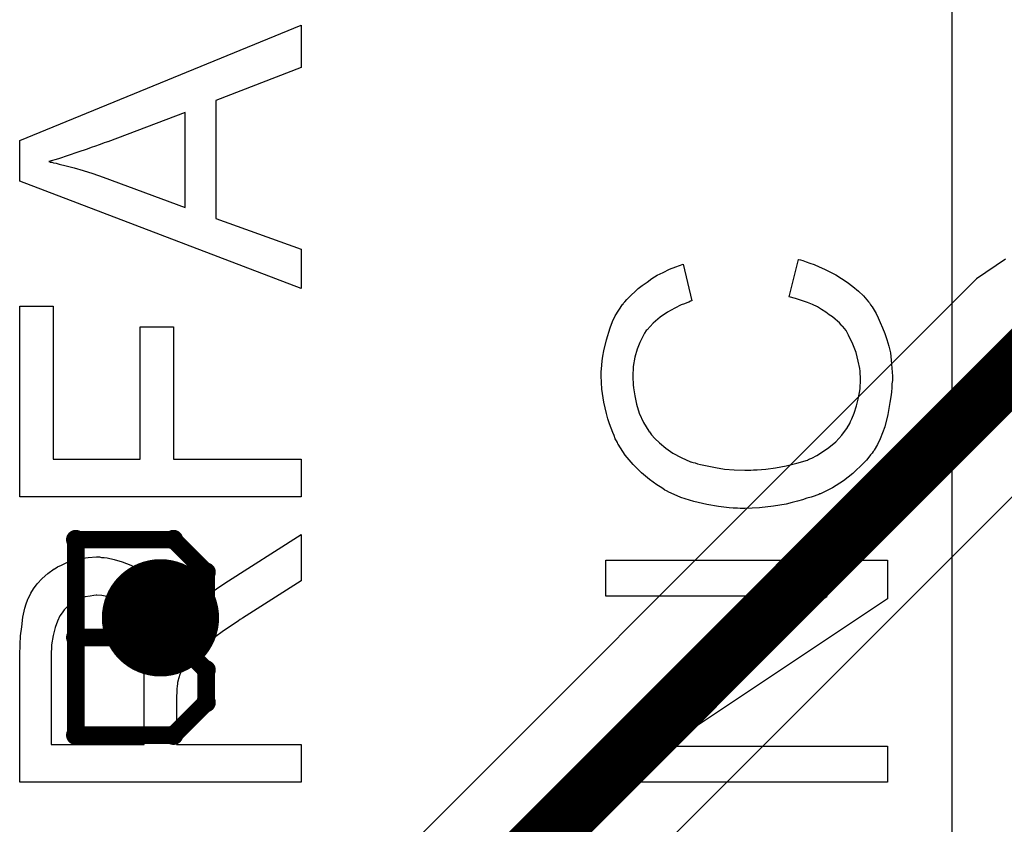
# Model space of a CAD drawing. Extents: x -1.5 to 9, y -3 to 5.
# Tile 123 of 256: x 0.126 to 0.294, y 2.968 to 3.105. Entities that reach past the tile are written whole.
import ezdxf

# ---------------------------------------------------------------- set-up
doc = ezdxf.new("R2010")
doc.units = 0
doc.layers.get('0').update_dxf_attribs({"linetype": 'CONTINUOUS'})
for name, color, linetype in [('qfn16-30-34-a_copper_signal_1', 1, 'CONTINUOUS'), ('qfn16-30-34-a_copper_signal_2', 1, 'CONTINUOUS'), ('qfn16-30-34-a_copper_signal_bot', 5, 'CONTINUOUS'), ('qfn16-30-34-a_copper_signal_top', 1, 'CONTINUOUS'), ('qfn16-30-34-a_drawing_1', 1, 'CONTINUOUS'), ('qfn16-30-34-a_drillmap_1', 1, 'CONTINUOUS'), ('qfn16-30-34-a_legend_top', 2, 'CONTINUOUS'), ('qfn16-30-34-a_pth_drill', 1, 'CONTINUOUS')]:
    doc.layers.add(name, color=color, linetype=linetype)

# ---------------------------------------------------------------- blocks, each defined once
blk = doc.blocks.new('D29')
at = {"const_width": 0.01}
blk.add_lwpolyline([(-0.005, 0, 1), (0.005, 0, 1)], format="xyb", close=True, dxfattribs=at)
blk = doc.blocks.new('D64')
at = {"const_width": 0.005}
blk.add_lwpolyline([(-0.0025, 0, 1), (0.0025, 0, 1)], format="xyb", close=True, dxfattribs=at)
blk = doc.blocks.new('D69')
at = {"const_width": 0.001667}
blk.add_lwpolyline([(-0.000833, 0, 1), (0.000833, 0, 1)], format="xyb", close=True, dxfattribs=at)
blk = doc.blocks.new('D44')
at = {"const_width": 0.0025}
blk.add_lwpolyline([(-0.00125, 0, 1), (0.00125, 0, 1)], format="xyb", close=True, dxfattribs=at)

msp = doc.modelspace()

# ---------------------------------------------------------------- linework, layer by layer
at = {"layer": 'qfn16-30-34-a_copper_signal_2', "color": 1}
msp.add_lwpolyline([(0.285, 3.2225), (0.285, 2.93211)], dxfattribs=at)
at = {"layer": 'qfn16-30-34-a_copper_signal_bot', "color": 5}
for points in [[(0.294147, 3.06413), (0.289186, 3.060814), (0.167234, 2.938863)], [(0.188863, 2.917234), (0.306335, 3.034706)]]:
    msp.add_lwpolyline(points, dxfattribs=at)
at = {"layer": 'qfn16-30-34-a_copper_signal_bot', "color": 5, "const_width": 0.01}
msp.add_lwpolyline([(0.15, 2.9), (0.3, 3.05)], dxfattribs=at)
at = {"layer": 'qfn16-30-34-a_drawing_1', "color": 1, "const_width": 0.003}
for points in [[(0.135559, 3.016328), (0.135559, 2.983006)], [(0.15222, 3.016328), (0.135559, 3.016328)], [(0.157774, 3.010774), (0.15222, 3.016328)], [(0.157774, 3.005221), (0.157774, 3.010774)], [(0.15222, 2.999667), (0.157774, 3.005221)], [(0.15222, 2.999667), (0.135559, 2.999667)], [(0.135559, 2.999667), (0.15222, 2.999667)], [(0.157774, 2.994113), (0.15222, 2.999667)], [(0.157774, 2.988559), (0.157774, 2.994113)], [(0.15222, 2.983006), (0.157774, 2.988559)], [(0.135559, 2.983006), (0.15222, 2.983006)]]:
    msp.add_lwpolyline(points, dxfattribs=at)
at = {"layer": 'qfn16-30-34-a_drillmap_1', "color": 1, "const_width": 0.005}
for points in [[(0.15, 2.998), (0.15, 3.008)], [(0.145, 3.003), (0.155, 3.003)]]:
    msp.add_lwpolyline(points, dxfattribs=at)
at = {"layer": 'qfn16-30-34-a_legend_top', "color": 2}
for points in [[(0.174012, 3.096797), (0.159438, 3.091176), (0.159438, 3.07105), (0.174012, 3.065845), (0.174012, 3.059113), (0.125988, 3.077434), (0.125988, 3.084374), (0.174012, 3.104015), (0.174012, 3.096797)], [(0.154233, 3.089163), (0.141047, 3.084166), (0.140978, 3.084166), (0.14077, 3.084097), (0.140423, 3.083958), (0.140006, 3.083819), (0.139521, 3.083611), (0.138896, 3.083403), (0.138202, 3.083195), (0.137508, 3.082917), (0.135912, 3.082362), (0.134246, 3.081807), (0.132581, 3.081251), (0.130984, 3.080766), (0.131054, 3.080766), (0.131193, 3.080696), (0.13147, 3.080696), (0.131748, 3.080557), (0.132234, 3.080488), (0.132719, 3.080349), (0.133899, 3.080072), (0.135287, 3.079725), (0.136814, 3.079239), (0.13848, 3.078753), (0.140215, 3.078128), (0.154233, 3.072923), (0.154233, 3.089163)], [(0.259161, 3.06404), (0.259577, 3.063901), (0.260132, 3.063693), (0.260757, 3.063485), (0.26152, 3.063207), (0.262353, 3.06286), (0.263255, 3.062444), (0.265199, 3.061472), (0.267142, 3.060223), (0.268113, 3.05946), (0.269085, 3.058696), (0.269918, 3.057864), (0.270751, 3.056892), (0.27082, 3.056823), (0.270959, 3.056684), (0.271098, 3.056337), (0.271375, 3.05599), (0.271722, 3.055435), (0.272069, 3.054879), (0.272416, 3.054116), (0.272763, 3.053353), (0.27318, 3.05245), (0.273527, 3.051479), (0.273874, 3.050438), (0.274221, 3.049327), (0.274498, 3.048148), (0.274637, 3.046898), (0.274776, 3.04558), (0.274845, 3.044192), (0.274845, 3.043428), (0.274776, 3.042873), (0.274776, 3.042249), (0.274706, 3.041485), (0.274568, 3.040652), (0.274429, 3.039681), (0.274082, 3.037668), (0.273527, 3.035586), (0.272763, 3.033504), (0.272277, 3.032533), (0.271722, 3.031561), (0.271653, 3.031492), (0.271583, 3.031353), (0.271375, 3.031075), (0.271098, 3.030798), (0.27082, 3.030381), (0.270404, 3.029895), (0.269918, 3.02934), (0.269363, 3.028785), (0.268738, 3.02823), (0.268113, 3.027605), (0.266517, 3.026356), (0.264643, 3.025176), (0.262561, 3.024135), (0.262492, 3.024135), (0.262284, 3.023996), (0.261937, 3.023927), (0.26152, 3.023719), (0.260965, 3.02358), (0.260271, 3.023372), (0.259508, 3.023094), (0.258675, 3.022886), (0.257773, 3.022678), (0.256732, 3.0224), (0.25458, 3.022053), (0.252151, 3.021776), (0.249653, 3.021637), (0.249584, 3.021637), (0.249306, 3.021637), (0.24889, 3.021637), (0.248404, 3.021706), (0.24771, 3.021706), (0.247016, 3.021776), (0.246114, 3.021845), (0.245211, 3.021984), (0.243199, 3.022331), (0.240978, 3.022817), (0.238757, 3.023511), (0.236606, 3.024482), (0.236536, 3.024552), (0.236328, 3.024621), (0.236051, 3.02476), (0.235704, 3.025037), (0.235218, 3.025315), (0.234663, 3.025662), (0.233413, 3.026564), (0.232025, 3.027744), (0.230637, 3.029132), (0.229249, 3.030728), (0.22807, 3.032602), (0.228, 3.032671), (0.227931, 3.03288), (0.227792, 3.033157), (0.227584, 3.033504), (0.227376, 3.034059), (0.227167, 3.034615), (0.22689, 3.035309), (0.226612, 3.036072), (0.226335, 3.036905), (0.226057, 3.037807), (0.225641, 3.03975), (0.225294, 3.041971), (0.225155, 3.044261), (0.225155, 3.044955), (0.225224, 3.045441), (0.225294, 3.046066), (0.225363, 3.046829), (0.225432, 3.047592), (0.225641, 3.048495), (0.226057, 3.050368), (0.226682, 3.05245), (0.227098, 3.053491), (0.227584, 3.054463), (0.228208, 3.055435), (0.228833, 3.056406), (0.228902, 3.056476), (0.228972, 3.056614), (0.22918, 3.056892), (0.229527, 3.057239), (0.229874, 3.057586), (0.23036, 3.058072), (0.230915, 3.058558), (0.23147, 3.059113), (0.232164, 3.059668), (0.232997, 3.060223), (0.23383, 3.060848), (0.234732, 3.061403), (0.235773, 3.061889), (0.236814, 3.062444), (0.237924, 3.06286), (0.239174, 3.063277), (0.240631, 3.057031), (0.240562, 3.057031), (0.240423, 3.056961), (0.240145, 3.056823), (0.239798, 3.056684), (0.239382, 3.056545), (0.238827, 3.056337), (0.237716, 3.055782), (0.236467, 3.055088), (0.235218, 3.054255), (0.234038, 3.053214), (0.232997, 3.052103), (0.232858, 3.051965), (0.232581, 3.051548), (0.232234, 3.050854), (0.231748, 3.049952), (0.231331, 3.048772), (0.230915, 3.047454), (0.230637, 3.045857), (0.230568, 3.044122), (0.230568, 3.043567), (0.230637, 3.04322), (0.230637, 3.042734), (0.230707, 3.042179), (0.230915, 3.040861), (0.231193, 3.039403), (0.231678, 3.037876), (0.232372, 3.03628), (0.233275, 3.034823), (0.233275, 3.034753), (0.233413, 3.034684), (0.23376, 3.034198), (0.234316, 3.033574), (0.235148, 3.03281), (0.236189, 3.031908), (0.237369, 3.031075), (0.238827, 3.030312), (0.240423, 3.029618), (0.240492, 3.029618), (0.240631, 3.029548), (0.240839, 3.029479), (0.241186, 3.02941), (0.241603, 3.029271), (0.242088, 3.029132), (0.243268, 3.028924), (0.244656, 3.028646), (0.246183, 3.028369), (0.247849, 3.02823), (0.249653, 3.02816), (0.249722, 3.02816), (0.249931, 3.02816), (0.250278, 3.02816), (0.250694, 3.02816), (0.25118, 3.02823), (0.251804, 3.02823), (0.252498, 3.028299), (0.253262, 3.028369), (0.254927, 3.028577), (0.256732, 3.028924), (0.258536, 3.02934), (0.260341, 3.029895), (0.26041, 3.029895), (0.260549, 3.029965), (0.260757, 3.030104), (0.261104, 3.030242), (0.261937, 3.030659), (0.262908, 3.031283), (0.264019, 3.032047), (0.265199, 3.033018), (0.26624, 3.034129), (0.267211, 3.035447), (0.267211, 3.035517), (0.267281, 3.035656), (0.267419, 3.035864), (0.267558, 3.036141), (0.267697, 3.036488), (0.267905, 3.036905), (0.268322, 3.037876), (0.268738, 3.039126), (0.269085, 3.040514), (0.269363, 3.04204), (0.269432, 3.043637), (0.269432, 3.044122), (0.269363, 3.044539), (0.269363, 3.045025), (0.269293, 3.04551), (0.269016, 3.04676), (0.268669, 3.048217), (0.268113, 3.049674), (0.26735, 3.051201), (0.266934, 3.051965), (0.266378, 3.052659), (0.266309, 3.052728), (0.26624, 3.052797), (0.266031, 3.053006), (0.265823, 3.053283), (0.265476, 3.053561), (0.26506, 3.053908), (0.264643, 3.054324), (0.264088, 3.054671), (0.263464, 3.055088), (0.26277, 3.055573), (0.262076, 3.05599), (0.261243, 3.056406), (0.260341, 3.056753), (0.259369, 3.0571), (0.258328, 3.057447), (0.257218, 3.057725), (0.258814, 3.06411), (0.258883, 3.06411), (0.259161, 3.06404)], [(0.131678, 3.030034), (0.14653, 3.030034), (0.14653, 3.052589), (0.152221, 3.052589), (0.152221, 3.030034), (0.174012, 3.030034), (0.174012, 3.023649), (0.125988, 3.023649), (0.125988, 3.056129), (0.131678, 3.056129), (0.131678, 3.030034)], [(0.174012, 3.009284), (0.164019, 3.002968), (0.163949, 3.002968), (0.163811, 3.002829), (0.163602, 3.002691), (0.163325, 3.002482), (0.162561, 3.001997), (0.16159, 3.001372), (0.160549, 3.000609), (0.159438, 2.999845), (0.158397, 2.999082), (0.157426, 2.998388), (0.157356, 2.998318), (0.157079, 2.99811), (0.156662, 2.997763), (0.156177, 2.997277), (0.155136, 2.996236), (0.15465, 2.995681), (0.154233, 2.995126), (0.154164, 2.995057), (0.154095, 2.994918), (0.153956, 2.99464), (0.153748, 2.994224), (0.153539, 2.993807), (0.153331, 2.993322), (0.152984, 2.992211), (0.152984, 2.992142), (0.152915, 2.992003), (0.152915, 2.991725), (0.152845, 2.991378), (0.152776, 2.990893), (0.152776, 2.990337), (0.152707, 2.989574), (0.152707, 2.981385), (0.174012, 2.981385), (0.174012, 2.975), (0.125988, 2.975), (0.125988, 2.997277), (0.126057, 2.997833), (0.126057, 2.998457), (0.126126, 2.999915), (0.126335, 3.001441), (0.126543, 3.003107), (0.12689, 3.004634), (0.127098, 3.005397), (0.127306, 3.006022), (0.127306, 3.006091), (0.127376, 3.006161), (0.127584, 3.006577), (0.127861, 3.007202), (0.128347, 3.007965), (0.128972, 3.008798), (0.129805, 3.0097), (0.130776, 3.010533), (0.131887, 3.011366), (0.131956, 3.011366), (0.132025, 3.011435), (0.132442, 3.011713), (0.133136, 3.01199), (0.134038, 3.012407), (0.135079, 3.012754), (0.136328, 3.013101), (0.137647, 3.013309), (0.139104, 3.013378), (0.139174, 3.013378), (0.139312, 3.013378), (0.13959, 3.013378), (0.139937, 3.013309), (0.140423, 3.013309), (0.140909, 3.013239), (0.142088, 3.012962), (0.143476, 3.012545), (0.144934, 3.01199), (0.146391, 3.011157), (0.147085, 3.010602), (0.147779, 3.010047), (0.147849, 3.009978), (0.147918, 3.009908), (0.148126, 3.0097), (0.148334, 3.009422), (0.148612, 3.009075), (0.14889, 3.008659), (0.149237, 3.008104), (0.149653, 3.007549), (0.15, 3.006855), (0.150347, 3.006091), (0.150763, 3.005258), (0.15111, 3.004356), (0.151388, 3.003315), (0.151735, 3.002274), (0.151943, 3.001094), (0.152151, 2.999845), (0.152221, 2.999984), (0.15236, 3.000262), (0.152637, 3.000678), (0.152915, 3.001233), (0.153678, 3.002482), (0.154164, 3.003107), (0.15458, 3.003662), (0.154719, 3.003801), (0.155066, 3.004148), (0.155621, 3.004703), (0.156315, 3.005397), (0.157287, 3.006161), (0.158328, 3.007063), (0.159577, 3.007965), (0.160965, 3.008937), (0.174012, 3.017195), (0.174012, 3.009284)], [(0.274012, 3.00623), (0.236328, 2.981107), (0.274012, 2.981107), (0.274012, 2.975), (0.225988, 2.975), (0.225988, 2.981524), (0.263741, 3.006716), (0.225988, 3.006716), (0.225988, 3.012823), (0.274012, 3.012823), (0.274012, 3.00623)], [(0.139174, 3.006855), (0.139104, 3.006855), (0.139035, 3.006855), (0.138618, 3.006785), (0.137994, 3.006716), (0.137161, 3.006577), (0.136328, 3.00623), (0.135357, 3.005814), (0.134454, 3.005189), (0.133552, 3.004356), (0.133483, 3.004217), (0.133205, 3.00387), (0.132858, 3.003315), (0.132442, 3.002413), (0.132025, 3.001372), (0.131678, 2.999984), (0.131401, 2.998388), (0.131331, 2.996514), (0.131331, 2.981385), (0.147224, 2.981385), (0.147224, 2.995681), (0.147155, 2.996514), (0.147085, 2.997486), (0.147016, 2.998596), (0.146877, 2.999706), (0.146669, 3.000817), (0.146391, 3.001788), (0.146322, 3.001927), (0.146183, 3.002205), (0.145975, 3.002621), (0.145697, 3.003176), (0.145281, 3.003801), (0.144795, 3.004426), (0.14417, 3.00505), (0.143476, 3.005536), (0.143407, 3.005605), (0.143129, 3.005744), (0.142713, 3.005952), (0.142158, 3.00623), (0.141533, 3.006438), (0.140839, 3.006646), (0.140006, 3.006785), (0.139174, 3.006855)]]:
    msp.add_lwpolyline(points, dxfattribs=at)

# ---------------------------------------------------------------- block references
at = {"layer": 'qfn16-30-34-a_copper_signal_1'}
msp.add_blockref('D29', (0.15, 3.003), dxfattribs=at)
at = {"layer": 'qfn16-30-34-a_copper_signal_2'}
msp.add_blockref('D29', (0.15, 3.003), dxfattribs=at)
at = {"layer": 'qfn16-30-34-a_copper_signal_bot'}
msp.add_blockref('D29', (0.15, 3.003), dxfattribs=at)
at = {"layer": 'qfn16-30-34-a_copper_signal_top'}
msp.add_blockref('D29', (0.15, 3.003), dxfattribs=at)
at = {"layer": 'qfn16-30-34-a_drawing_1'}
for p in [(0.135559, 3.016328), (0.135559, 3.016328), (0.15222, 3.016328), (0.157774, 3.010774), (0.157774, 3.005221), (0.135559, 2.999667), (0.15222, 2.999667), (0.15222, 2.999667), (0.157774, 2.994113), (0.157774, 2.988559), (0.135559, 2.983006), (0.15222, 2.983006)]:
    msp.add_blockref('D69', p, dxfattribs=at)
at = {"layer": 'qfn16-30-34-a_drillmap_1'}
for p in [(0.15, 3.008), (0.145, 3.003), (0.155, 3.003), (0.15, 2.998)]:
    msp.add_blockref('D44', p, dxfattribs=at)
at = {"layer": 'qfn16-30-34-a_pth_drill'}
msp.add_blockref('D64', (0.15, 3.003), dxfattribs=at)

doc.saveas('drawing.dxf')
